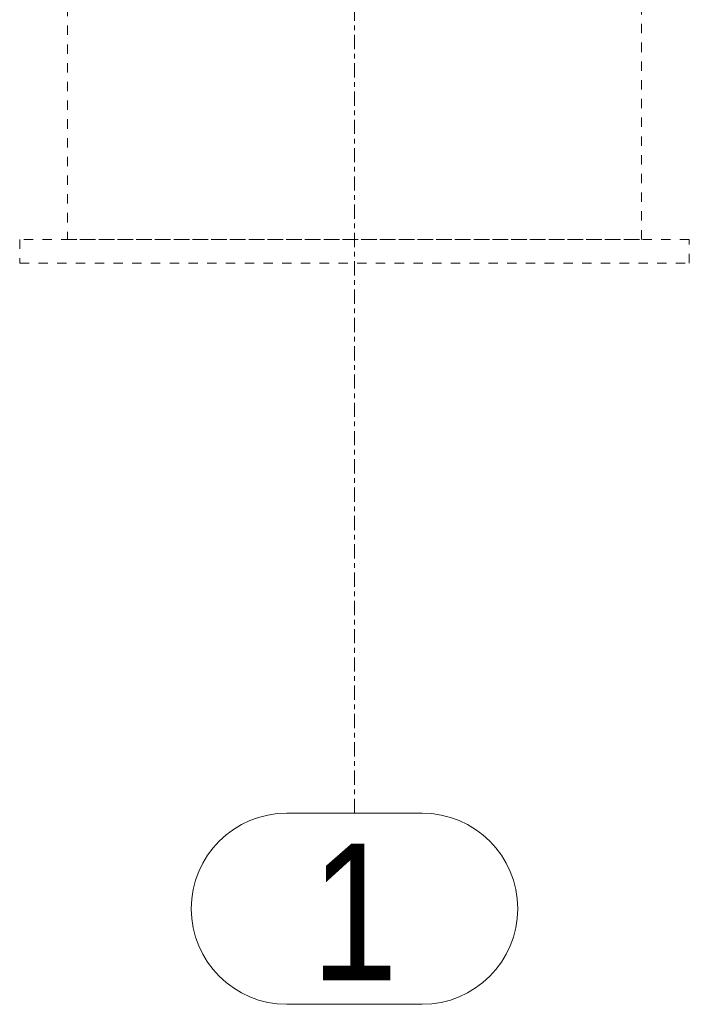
# Model space of a CAD drawing. Header units: millimetres. Extents: x 160938 to 520640, y 9197 to 248394.
# Tile 122 of 137: x 262292 to 263692, y 121462 to 123521. Entities that reach past the tile are written whole.
import ezdxf

# ---------------------------------------------------------------- set-up
doc = ezdxf.new("R2010")
doc.units = ezdxf.units.MM
doc.header["$LTSCALE"] = 10
doc.linetypes.add('DXK_LINE_DOT2', pattern=[3.9198, 1.9599, -1.9599])
doc.linetypes.add('DXK_LINE_DOT3', pattern=[5.9187, 2.979, -0.9799, 0.9799, -0.9799])
doc.styles.add('Arial Narrow', font='ARIALN.TTF', dxfattribs={"height": 0.2})

msp = doc.modelspace()

# ---------------------------------------------------------------- linework, layer by layer
at = {"color": 252, "linetype": 'DXK_LINE_DOT3', "lineweight": 15}
msp.add_line((262992.2, 121861.9), (262992.2, 129068.7), dxfattribs=at)
at = {"color": 252, "linetype": 'DXK_LINE_DOT2', "lineweight": 15}
for p, q in [((262392.2, 123861.9), (262392.2, 123061.9)), ((263592.2, 123061.9), (263592.2, 123861.9)), ((262292.2, 123061.9), (262292.2, 123011.9)), ((263692.2, 123061.9), (262292.2, 123061.9)), ((262392.2, 123061.9), (263592.2, 123061.9)), ((263692.2, 123011.9), (263692.2, 123061.9)), ((262292.2, 123011.9), (263692.2, 123011.9))]:
    msp.add_line(p, q, dxfattribs=at)
at = {"color": 252, "linetype": 'Continuous', "lineweight": 15}
for p, q in [((262851, 121861.9), (263133.4, 121861.9)), ((262851, 121461.9), (263133.4, 121461.9))]:
    msp.add_line(p, q, dxfattribs=at)
for centre, start, end in [((262851, 121661.9), 90, 270), ((263133.4, 121661.9), 270, 90)]:
    msp.add_arc(centre, 200, start, end, dxfattribs=at)

# ---------------------------------------------------------------- texts
at = {"color": 252, "linetype": 'Continuous', "lineweight": 15, "style": 'Arial Narrow'}
msp.add_text('1', height=286.3, dxfattribs=at).set_placement((262901, 121511.9))

doc.saveas('drawing.dxf')
